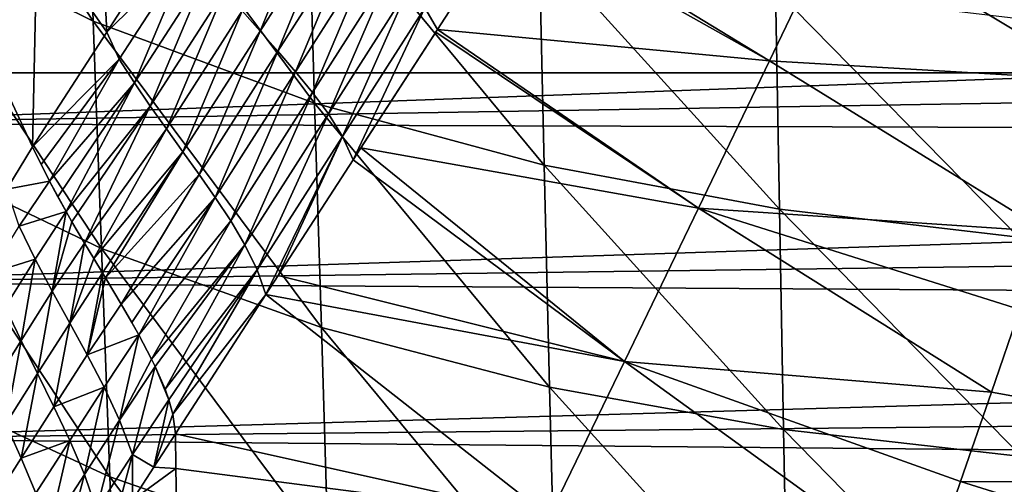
# Model space of a CAD drawing. Header units: metres. Extents: x -26 to 26, y -119 to 32.
# Tile 119 of 208: x -13.4 to -6.72, y -50.67 to -47.52. Entities that reach past the tile are written whole.
import ezdxf

# ---------------------------------------------------------------- set-up
doc = ezdxf.new("R2010")
doc.units = ezdxf.units.M
doc.layers.add('solid_13_411_041_XXX', color=7, linetype='CONTINUOUS')

msp = doc.modelspace()

# ---------------------------------------------------------------- linework, layer by layer
at = {"layer": 'solid_13_411_041_XXX'}
for points in [[(18.75638, -44.772785, 104.989876), (-19.00511, -44.936844, 104.980576), (-18.756439, -47.877621, 104.899536)], [(18.75638, -44.772785, 104.989876), (-18.756439, -47.877621, 104.899536), (18.75638, -47.877621, 104.899536)], [(-14.391638, -45.259075, 75.89595), (-12.955522, -45.991825, 75.068863), (-12.902457, -47.527439, 75.255371)], [(-14.328562, -46.820393, 76.116699), (-14.391638, -45.259075, 75.89595), (-12.902457, -47.527439, 75.255371)], [(-12.955522, -45.991825, 75.068863), (-11.443562, -46.569344, 74.332832), (-11.400249, -48.085152, 74.488739)], [(-12.902457, -47.527439, 75.255371), (-12.955522, -45.991825, 75.068863), (-11.400249, -48.085152, 74.488739)], [(-13.716693, -46.191975, 137.966141), (-13.282394, -46.923603, 138.07695), (-13.677286, -47.602333, 138.34671)], [(-13.282394, -46.923603, 138.07695), (-12.877458, -46.286709, 137.727081), (-12.8104, -47.603603, 138.198486)], [(-12.877458, -46.286709, 137.727081), (-12.669395, -47.385159, 138.119598), (-12.8104, -47.603603, 138.198486)], [(-11.443562, -46.569344, 74.332832), (-9.877484, -47.00486, 73.689957), (-9.843173, -48.506214, 73.819038)], [(-11.400249, -48.085152, 74.488739), (-11.443562, -46.569344, 74.332832), (-9.843173, -48.506214, 73.819038)], [(-11.769782, -47.595345, 138.12674), (-11.890869, -47.458202, 138.080688), (-11.403344, -46.697617, 137.677582)], [(-11.769782, -47.595345, 138.12674), (-11.403344, -46.697617, 137.677582), (-11.271908, -46.816536, 137.7314)], [(-8.314433, -47.796097, 138.01152), (-10.066386, -46.81152, 137.614899), (-10.028289, -46.752686, 137.573975)], [(-8.314433, -47.796097, 138.01152), (-10.028289, -46.752686, 137.573975), (-7.866014, -46.859119, 137.465393)], [(-11.648882, -47.732647, 138.172775), (-11.769782, -47.595345, 138.12674), (-11.271908, -46.816536, 137.7314)], [(-11.648882, -47.732647, 138.172775), (-11.271908, -46.816536, 137.7314), (-11.140519, -46.935532, 137.785385)], [(-10.566792, -47.583797, 138.070038), (-10.652624, -47.438015, 138.009811), (-10.066386, -46.81152, 137.614899)], [(-8.314433, -47.796097, 138.01152), (-10.566792, -47.583797, 138.070038), (-10.066386, -46.81152, 137.614899)], [(-14.328562, -46.820393, 76.116699), (-12.902457, -47.527439, 75.255371), (-12.847052, -49.071411, 75.399345)], [(-14.262849, -48.392132, 76.288803), (-14.328562, -46.820393, 76.116699), (-12.847052, -49.071411, 75.399345)], [(-8.314433, -47.796097, 138.01152), (-7.866014, -46.859119, 137.465393), (-6.089643, -47.92754, 137.935715)], [(-7.866014, -46.859119, 137.465393), (-5.918888, -47.419064, 137.672302), (-6.089643, -47.92754, 137.935715)], [(-13.282394, -46.923603, 138.07695), (-13.313093, -48.380222, 138.415726), (-13.677286, -47.602333, 138.34671)], [(-13.282394, -46.923603, 138.07695), (-12.8104, -47.603603, 138.198486), (-13.313093, -48.380222, 138.415726)], [(-11.529887, -47.871143, 138.219498), (-11.648882, -47.732647, 138.172775), (-11.140519, -46.935532, 137.785385)], [(-11.529887, -47.871143, 138.219498), (-11.140519, -46.935532, 137.785385), (-11.010742, -47.055611, 137.840134)], [(-9.877484, -47.00486, 73.689957), (-8.273835, -47.312698, 73.14209), (-8.247503, -48.804348, 73.248215)], [(-9.843173, -48.506214, 73.819038), (-9.877484, -47.00486, 73.689957), (-8.247503, -48.804348, 73.248215)], [(-12.241029, -47.036312, 137.941635), (-12.725347, -47.786369, 138.240387), (-12.8104, -47.603603, 138.198486)], [(-12.669395, -47.385159, 138.119598), (-12.241029, -47.036312, 137.941635), (-12.8104, -47.603603, 138.198486)], [(-12.241029, -47.036312, 137.941635), (-12.623183, -47.946751, 138.274673), (-12.725347, -47.786369, 138.240387)], [(-12.127961, -47.17968, 137.987823), (-12.623183, -47.946751, 138.274673), (-12.241029, -47.036312, 137.941635)], [(-11.414816, -48.012295, 138.266953), (-11.529887, -47.871143, 138.219498), (-11.010742, -47.055611, 137.840134)], [(-11.414816, -48.012295, 138.266953), (-11.010742, -47.055611, 137.840134), (-10.884251, -47.178215, 137.896042)], [(15.07924, -47.123005, 145.140991), (-15.079211, -47.123005, 145.140991), (-15.063796, -48.222023, 145.141083)], [(15.07924, -47.123005, 145.140991), (-15.063796, -48.222023, 145.141083), (15.07084, -47.723293, 145.141037)], [(-12.127961, -47.17968, 137.987823), (-12.516164, -48.104103, 138.309097), (-12.623183, -47.946751, 138.274673)], [(-12.010798, -47.319996, 138.034332), (-12.516164, -48.104103, 138.309097), (-12.127961, -47.17968, 137.987823)], [(-11.306706, -48.157887, 138.314362), (-11.414816, -48.012295, 138.266953), (-10.884251, -47.178215, 137.896042)], [(-11.306706, -48.157887, 138.314362), (-10.884251, -47.178215, 137.896042), (-10.763662, -47.305065, 137.953018)], [(-12.010798, -47.319996, 138.034332), (-12.405967, -48.25938, 138.343323), (-12.516164, -48.104103, 138.309097)], [(-11.890869, -47.458202, 138.080688), (-12.405967, -48.25938, 138.343323), (-12.010798, -47.319996, 138.034332)], [(-11.210201, -48.309849, 138.359482), (-11.306706, -48.157887, 138.314362), (-10.763662, -47.305065, 137.953018)], [(-11.210201, -48.309849, 138.359482), (-10.763662, -47.305065, 137.953018), (-10.652624, -47.438015, 138.009811)], [(-8.273835, -47.312698, 73.14209), (-6.644659, -47.508461, 72.691055), (-6.625182, -48.994511, 72.778229)], [(-8.247503, -48.804348, 73.248215), (-8.273835, -47.312698, 73.14209), (-6.625182, -48.994511, 72.778229)], [(-11.890869, -47.458202, 138.080688), (-12.294417, -48.413681, 138.377274), (-12.405967, -48.25938, 138.343323)], [(-11.769782, -47.595345, 138.12674), (-12.294417, -48.413681, 138.377274), (-11.890869, -47.458202, 138.080688)], [(-11.139396, -48.468468, 138.401672), (-11.210201, -48.309849, 138.359482), (-10.652624, -47.438015, 138.009811)], [(-11.139396, -48.468468, 138.401672), (-10.652624, -47.438015, 138.009811), (-10.566792, -47.583797, 138.070038)], [(-12.902457, -47.527439, 75.255371), (-11.400249, -48.085152, 74.488739), (-11.35489, -49.607502, 74.607498)], [(-12.847052, -49.071411, 75.399345), (-12.902457, -47.527439, 75.255371), (-11.35489, -49.607502, 74.607498)], [(-13.677286, -47.602333, 138.34671), (-13.313093, -48.380222, 138.415726), (-13.488841, -48.667488, 138.485016)], [(-12.8104, -47.603603, 138.198486), (-12.725347, -47.786369, 138.240387), (-13.313093, -48.380222, 138.415726)], [(-11.769782, -47.595345, 138.12674), (-12.183202, -48.568214, 138.411133), (-12.294417, -48.413681, 138.377274)], [(-11.648882, -47.732647, 138.172775), (-12.183202, -48.568214, 138.411133), (-11.769782, -47.595345, 138.12674)], [(-11.087564, -48.388359, 138.379562), (-11.139396, -48.468468, 138.401672), (-10.566792, -47.583797, 138.070038)], [(-11.087564, -48.388359, 138.379562), (-10.566792, -47.583797, 138.070038), (-10.578782, -47.602303, 138.079041)], [(-8.795727, -48.796543, 138.387894), (-11.087564, -48.388359, 138.379562), (-10.578782, -47.602303, 138.079041)], [(-8.795727, -48.796543, 138.387894), (-10.578782, -47.602303, 138.079041), (-10.566792, -47.583797, 138.070038)], [(-8.795727, -48.796543, 138.387894), (-10.566792, -47.583797, 138.070038), (-8.314433, -47.796097, 138.01152)], [(15.07084, -47.723293, 145.141037), (-15.063796, -48.222023, 145.141083), (15.062475, -48.317596, 145.141098)], [(-11.648882, -47.732647, 138.172775), (-12.074198, -48.724049, 138.445694), (-12.183202, -48.568214, 138.411133)], [(-11.529887, -47.871143, 138.219498), (-12.074198, -48.724049, 138.445694), (-11.648882, -47.732647, 138.172775)], [(-12.725347, -47.786369, 138.240387), (-13.254972, -48.500507, 138.428253), (-13.313093, -48.380222, 138.415726)], [(-12.725347, -47.786369, 138.240387), (-13.197882, -48.613976, 138.440613), (-13.254972, -48.500507, 138.428253)], [(-12.725347, -47.786369, 138.240387), (-12.623183, -47.946751, 138.274673), (-13.197882, -48.613976, 138.440613)], [(-8.795727, -48.796543, 138.387894), (-8.314433, -47.796097, 138.01152), (-6.437076, -48.955441, 138.32515)], [(-8.314433, -47.796097, 138.01152), (-6.089643, -47.92754, 137.935715), (-6.437076, -48.955441, 138.32515)], [(18.75638, -47.877621, 104.899536), (-18.756439, -47.877621, 104.899536), (-17.733347, -65.649178, 104.899536)], [(18.384905, -54.359974, 104.899536), (18.75638, -47.877621, 104.899536), (-17.733347, -65.649178, 104.899536)], [(-11.529887, -47.871143, 138.219498), (-11.969758, -48.882679, 138.480652), (-12.074198, -48.724049, 138.445694)], [(-11.414816, -48.012295, 138.266953), (-11.969758, -48.882679, 138.480652), (-11.529887, -47.871143, 138.219498)], [(-12.623183, -47.946751, 138.274673), (-13.14155, -48.720566, 138.45256), (-13.197882, -48.613976, 138.440613)], [(-12.623183, -47.946751, 138.274673), (-13.086145, -48.820473, 138.46402), (-13.14155, -48.720566, 138.45256)], [(-12.623183, -47.946751, 138.274673), (-12.516164, -48.104103, 138.309097), (-13.086145, -48.820473, 138.46402)], [(-11.414816, -48.012295, 138.266953), (-11.873291, -49.046009, 138.514069), (-11.969758, -48.882679, 138.480652)], [(-11.306706, -48.157887, 138.314362), (-11.873291, -49.046009, 138.514069), (-11.414816, -48.012295, 138.266953)], [(-11.400249, -48.085152, 74.488739), (-9.843173, -48.506214, 73.819038), (-9.807107, -50.012531, 73.915634)], [(-11.35489, -49.607502, 74.607498), (-11.400249, -48.085152, 74.488739), (-9.807107, -50.012531, 73.915634)], [(-12.516164, -48.104103, 138.309097), (-13.046725, -48.889236, 138.472015), (-13.086145, -48.820473, 138.46402)], [(-12.516164, -48.104103, 138.309097), (-12.961369, -49.033901, 138.488922), (-13.046725, -48.889236, 138.472015)], [(-12.516164, -48.104103, 138.309097), (-12.405967, -48.25938, 138.343323), (-12.961369, -49.033901, 138.488922)], [(15.062475, -48.317596, 145.141098), (-15.063796, -48.222023, 145.141083), (-15.048502, -49.300743, 145.141174)], [(-11.306706, -48.157887, 138.314362), (-11.790437, -49.216206, 138.541733), (-11.873291, -49.046009, 138.514069)], [(-11.210201, -48.309849, 138.359482), (-11.790437, -49.216206, 138.541733), (-11.306706, -48.157887, 138.314362)], [(-12.405967, -48.25938, 138.343323), (-12.89866, -49.137943, 138.501007), (-12.961369, -49.033901, 138.488922)], [(-12.405967, -48.25938, 138.343323), (-12.294417, -48.413681, 138.377274), (-12.89866, -49.137943, 138.501007)], [(15.062475, -48.317596, 145.141098), (-15.048502, -49.300743, 145.141174), (15.054146, -48.905926, 145.141144)], [(-11.210201, -48.309849, 138.359482), (-11.730659, -49.381748, 138.561752), (-11.790437, -49.216206, 138.541733)], [(-11.647325, -49.253059, 138.548462), (-11.730659, -49.381748, 138.561752), (-11.210201, -48.309849, 138.359482)], [(-11.647325, -49.253059, 138.548462), (-11.210201, -48.309849, 138.359482), (-11.139396, -48.468468, 138.401672)], [(-14.262849, -48.392132, 76.288803), (-12.847052, -49.071411, 75.399345), (-12.789546, -50.620571, 75.50901)], [(-14.194776, -49.970371, 76.421173), (-14.262849, -48.392132, 76.288803), (-12.789546, -50.620571, 75.50901)], [(-13.197882, -48.613976, 138.440613), (-13.488841, -48.667488, 138.485016), (-13.313093, -48.380222, 138.415726)], [(-13.254972, -48.500507, 138.428253), (-13.197882, -48.613976, 138.440613), (-13.313093, -48.380222, 138.415726)], [(-12.294417, -48.413681, 138.377274), (-12.839686, -49.23513, 138.512146), (-12.89866, -49.137943, 138.501007)], [(-12.294417, -48.413681, 138.377274), (-12.818138, -49.27066, 138.516174), (-12.839686, -49.23513, 138.512146)], [(-12.294417, -48.413681, 138.377274), (-12.183202, -48.568214, 138.411133), (-12.818138, -49.27066, 138.516174)], [(-9.299122, -49.837814, 138.570923), (-11.139396, -48.468468, 138.401672), (-11.087564, -48.388359, 138.379562)], [(-9.299122, -49.837814, 138.570923), (-11.087564, -48.388359, 138.379562), (-8.795727, -48.796543, 138.387894)], [(-9.299122, -49.837814, 138.570923), (-11.647325, -49.253059, 138.548462), (-11.139396, -48.468468, 138.401672)], [(-9.843173, -48.506214, 73.819038), (-8.247503, -48.804348, 73.248215), (-8.219711, -50.299629, 73.325813)], [(-9.807107, -50.012531, 73.915634), (-9.843173, -48.506214, 73.819038), (-8.219711, -50.299629, 73.325813)], [(-13.197882, -48.613976, 138.440613), (-13.404382, -48.920078, 138.507202), (-13.488841, -48.667488, 138.485016)], [(-13.086145, -48.820473, 138.46402), (-13.404382, -48.920078, 138.507202), (-13.197882, -48.613976, 138.440613)], [(-13.086145, -48.820473, 138.46402), (-13.197882, -48.613976, 138.440613), (-13.14155, -48.720566, 138.45256)], [(-12.183202, -48.568214, 138.411133), (-12.711936, -49.447598, 138.536118), (-12.818138, -49.27066, 138.516174)], [(-12.183202, -48.568214, 138.411133), (-12.074198, -48.724049, 138.445694), (-12.711936, -49.447598, 138.536118)], [(-12.074198, -48.724049, 138.445694), (-12.639217, -49.572498, 138.550369), (-12.711936, -49.447598, 138.536118)], [(-12.074198, -48.724049, 138.445694), (-12.592114, -49.656395, 138.559891), (-12.639217, -49.572498, 138.550369)], [(-12.074198, -48.724049, 138.445694), (-11.969758, -48.882679, 138.480652), (-12.592114, -49.656395, 138.559891)], [(-13.086145, -48.820473, 138.46402), (-13.295825, -49.14204, 138.524124), (-13.404382, -48.920078, 138.507202)], [(-13.180365, -49.360123, 138.541794), (-13.295825, -49.14204, 138.524124), (-13.086145, -48.820473, 138.46402)], [(-13.180365, -49.360123, 138.541794), (-13.086145, -48.820473, 138.46402), (-13.046725, -48.889236, 138.472015)], [(-9.299122, -49.837814, 138.570923), (-8.795727, -48.796543, 138.387894), (-6.809912, -50.044704, 138.551437)], [(-8.795727, -48.796543, 138.387894), (-6.617753, -49.485443, 138.457169), (-6.809912, -50.044704, 138.551437)], [(-8.795727, -48.796543, 138.387894), (-6.437076, -48.955441, 138.32515), (-6.617753, -49.485443, 138.457169)], [(-8.247503, -48.804348, 73.248215), (-6.625182, -48.994511, 72.778229), (-6.604539, -50.483097, 72.840111)], [(-8.219711, -50.299629, 73.325813), (-8.247503, -48.804348, 73.248215), (-6.604539, -50.483097, 72.840111)], [(-12.961369, -49.033901, 138.488922), (-13.180365, -49.360123, 138.541794), (-13.046725, -48.889236, 138.472015)], [(-11.969758, -48.882679, 138.480652), (-12.506006, -49.820751, 138.577713), (-12.592114, -49.656395, 138.559891)], [(-11.969758, -48.882679, 138.480652), (-11.873291, -49.046009, 138.514069), (-12.506006, -49.820751, 138.577713)], [(15.054146, -48.905926, 145.141144), (-15.048502, -49.300743, 145.141174), (15.045852, -49.488274, 145.14119)], [(-13.295825, -49.14204, 138.524124), (-13.600748, -49.23848, 138.593628), (-13.404382, -48.920078, 138.507202)], [(-13.061773, -49.576443, 138.558838), (-13.180365, -49.360123, 138.541794), (-12.961369, -49.033901, 138.488922)], [(-13.061773, -49.576443, 138.558838), (-12.961369, -49.033901, 138.488922), (-12.89866, -49.137943, 138.501007)], [(-12.847052, -49.071411, 75.399345), (-11.35489, -49.607502, 74.607498), (-11.307692, -51.133881, 74.696732)], [(-12.789546, -50.620571, 75.50901), (-12.847052, -49.071411, 75.399345), (-11.307692, -51.133881, 74.696732)], [(-11.873291, -49.046009, 138.514069), (-12.481673, -49.871143, 138.582642), (-12.506006, -49.820751, 138.577713)], [(-11.873291, -49.046009, 138.514069), (-12.414338, -50.026031, 138.594086), (-12.481673, -49.871143, 138.582642)], [(-11.873291, -49.046009, 138.514069), (-11.790437, -49.216206, 138.541733), (-12.414338, -50.026031, 138.594086)], [(-13.295825, -49.14204, 138.524124), (-13.499054, -49.468575, 138.603394), (-13.600748, -49.23848, 138.593628)], [(-13.390738, -49.694992, 138.61412), (-13.499054, -49.468575, 138.603394), (-13.295825, -49.14204, 138.524124)], [(-13.180365, -49.360123, 138.541794), (-13.390738, -49.694992, 138.61412), (-13.295825, -49.14204, 138.524124)], [(-12.839686, -49.23513, 138.512146), (-13.061773, -49.576443, 138.558838), (-12.89866, -49.137943, 138.501007)], [(-11.790437, -49.216206, 138.541733), (-12.388499, -50.097649, 138.597275), (-12.414338, -50.026031, 138.594086)], [(-11.790437, -49.216206, 138.541733), (-12.361343, -50.194469, 138.599838), (-12.388499, -50.097649, 138.597275)], [(-11.790437, -49.216206, 138.541733), (-11.730659, -49.381748, 138.561752), (-12.361343, -50.194469, 138.599838)], [(-12.943517, -49.793159, 138.574936), (-13.061773, -49.576443, 138.558838), (-12.839686, -49.23513, 138.512146)], [(-12.943517, -49.793159, 138.574936), (-12.839686, -49.23513, 138.512146), (-12.818138, -49.27066, 138.516174)], [(-12.711936, -49.447598, 138.536118), (-12.943517, -49.793159, 138.574936), (-12.818138, -49.27066, 138.516174)], [(-9.299122, -49.837814, 138.570923), (-11.730659, -49.381748, 138.561752), (-11.647325, -49.253059, 138.548462)], [(15.045852, -49.488274, 145.14119), (-15.048502, -49.300743, 145.141174), (-15.033328, -50.359177, 145.141266)], [(-13.279532, -49.919769, 138.624176), (-13.390738, -49.694992, 138.61412), (-13.180365, -49.360123, 138.541794)], [(-13.061773, -49.576443, 138.558838), (-13.279532, -49.919769, 138.624176), (-13.180365, -49.360123, 138.541794)], [(-11.730659, -49.381748, 138.561752), (-12.34429, -50.329384, 138.600632), (-12.361343, -50.194469, 138.599838)], [(-11.730659, -49.381748, 138.561752), (-9.809196, -50.891022, 138.605713), (-12.34429, -50.329384, 138.600632)], [(-9.299122, -49.837814, 138.570923), (-9.809196, -50.891022, 138.605713), (-11.730659, -49.381748, 138.561752)], [(15.045852, -49.488274, 145.14119), (-15.033328, -50.359177, 145.141266), (15.037594, -50.064644, 145.141235)], [(-13.390738, -49.694992, 138.61412), (-13.598643, -50.026611, 138.705414), (-13.499054, -49.468575, 138.603394)], [(-12.592114, -49.656395, 138.559891), (-12.943517, -49.793159, 138.574936), (-12.711936, -49.447598, 138.536118)], [(-12.592114, -49.656395, 138.559891), (-12.711936, -49.447598, 138.536118), (-12.639217, -49.572498, 138.550369)], [(-3.46014, -50.653149, 138.583389), (-6.809912, -50.044704, 138.551437), (-6.617753, -49.485443, 138.457169)], [(-13.168703, -50.144951, 138.632965), (-13.279532, -49.919769, 138.624176), (-13.061773, -49.576443, 138.558838)], [(-12.943517, -49.793159, 138.574936), (-13.168703, -50.144951, 138.632965), (-13.061773, -49.576443, 138.558838)], [(-11.35489, -49.607502, 74.607498), (-9.807107, -50.012531, 73.915634), (-9.769464, -51.521877, 73.986855)], [(-11.307692, -51.133881, 74.696732), (-11.35489, -49.607502, 74.607498), (-9.769464, -51.521877, 73.986855)], [(-12.592114, -49.656395, 138.559891), (-12.828965, -50.012417, 138.590637), (-12.943517, -49.793159, 138.574936)], [(-12.723348, -50.236423, 138.604965), (-12.828965, -50.012417, 138.590637), (-12.592114, -49.656395, 138.559891)], [(-12.723348, -50.236423, 138.604965), (-12.592114, -49.656395, 138.559891), (-12.506006, -49.820751, 138.577713)], [(-13.495014, -50.260212, 138.708435), (-13.598643, -50.026611, 138.705414), (-13.390738, -49.694992, 138.61412)], [(-13.279532, -49.919769, 138.624176), (-13.495014, -50.260212, 138.708435), (-13.390738, -49.694992, 138.61412)], [(-12.828965, -50.012417, 138.590637), (-13.168703, -50.144951, 138.632965), (-12.943517, -49.793159, 138.574936)], [(-12.481673, -49.871143, 138.582642), (-12.723348, -50.236423, 138.604965), (-12.506006, -49.820751, 138.577713)], [(-12.635478, -50.469536, 138.612732), (-12.723348, -50.236423, 138.604965), (-12.481673, -49.871143, 138.582642)], [(-12.388499, -50.097649, 138.597275), (-12.635478, -50.469536, 138.612732), (-12.481673, -49.871143, 138.582642)], [(-12.388499, -50.097649, 138.597275), (-12.481673, -49.871143, 138.582642), (-12.414338, -50.026031, 138.594086)], [(-9.299122, -49.837814, 138.570923), (-7.248012, -51.323639, 138.609619), (-9.809196, -50.891022, 138.605713)], [(-9.299122, -49.837814, 138.570923), (-7.018196, -50.651352, 138.59938), (-7.248012, -51.323639, 138.609619)], [(-9.299122, -49.837814, 138.570923), (-6.809912, -50.044704, 138.551437), (-7.018196, -50.651352, 138.59938)], [(-13.391828, -50.494202, 138.709915), (-13.495014, -50.260212, 138.708435), (-13.279532, -49.919769, 138.624176)], [(-13.168703, -50.144951, 138.632965), (-13.391828, -50.494202, 138.709915), (-13.279532, -49.919769, 138.624176)], [(-14.194776, -49.970371, 76.421173), (-12.789546, -50.620571, 75.50901), (-12.730134, -52.173115, 75.591331)], [(-14.124557, -51.55286, 76.521469), (-14.194776, -49.970371, 76.421173), (-12.730134, -52.173115, 75.591331)], [(-12.828965, -50.012417, 138.590637), (-13.061317, -50.372555, 138.640427), (-13.168703, -50.144951, 138.632965)], [(-12.962214, -50.604641, 138.646133), (-13.061317, -50.372555, 138.640427), (-12.828965, -50.012417, 138.590637)], [(-12.723348, -50.236423, 138.604965), (-12.962214, -50.604641, 138.646133), (-12.828965, -50.012417, 138.590637)], [(-9.807107, -50.012531, 73.915634), (-8.219711, -50.299629, 73.325813), (-8.190604, -51.797085, 73.381546)], [(-9.769464, -51.521877, 73.986855), (-9.807107, -50.012531, 73.915634), (-8.190604, -51.797085, 73.381546)], [(15.037594, -50.064644, 145.141235), (-15.033328, -50.359177, 145.141266), (15.029371, -50.635033, 145.141296)], [(-3.46014, -50.653149, 138.583389), (-7.018196, -50.651352, 138.59938), (-6.809912, -50.044704, 138.551437)], [(-13.061317, -50.372555, 138.640427), (-13.391828, -50.494202, 138.709915), (-13.168703, -50.144951, 138.632965)], [(-12.388499, -50.097649, 138.597275), (-12.49016, -50.554817, 138.605957), (-12.635478, -50.469536, 138.612732)], [(-12.361343, -50.194469, 138.599838), (-12.49016, -50.554817, 138.605957), (-12.388499, -50.097649, 138.597275)], [(-12.361343, -50.194469, 138.599838), (-12.34429, -50.329384, 138.600632), (-12.49016, -50.554817, 138.605957)], [(-13.391828, -50.494202, 138.709915), (-13.613269, -50.840614, 138.803528), (-13.495014, -50.260212, 138.708435)], [(-12.880159, -50.845135, 138.646942), (-12.962214, -50.604641, 138.646133), (-12.723348, -50.236423, 138.604965)], [(-12.635478, -50.469536, 138.612732), (-12.880159, -50.845135, 138.646942), (-12.723348, -50.236423, 138.604965)], [(15.029371, -50.635033, 145.141296), (-15.033328, -50.359177, 145.141266), (-15.018275, -51.397316, 145.141357)], [(-12.49016, -50.554817, 138.605957), (-12.34429, -50.329384, 138.600632), (-12.34106, -50.562721, 138.602737)], [(-12.34106, -50.562721, 138.602737), (-12.34429, -50.329384, 138.600632), (-9.809196, -50.891022, 138.605713)], [(-8.219711, -50.299629, 73.325813), (-6.604539, -50.483097, 72.840111), (-6.582841, -51.973164, 72.882996)], [(-8.190604, -51.797085, 73.381546), (-8.219711, -50.299629, 73.325813), (-6.582841, -51.973164, 72.882996)], [(-13.061317, -50.372555, 138.640427), (-13.291948, -50.730488, 138.709152), (-13.391828, -50.494202, 138.709915)], [(-13.199803, -50.970966, 138.706116), (-13.291948, -50.730488, 138.709152), (-13.061317, -50.372555, 138.640427)], [(-12.962214, -50.604641, 138.646133), (-13.199803, -50.970966, 138.706116), (-13.061317, -50.372555, 138.640427)], [(-12.635478, -50.469536, 138.612732), (-12.778724, -51.000008, 138.635681), (-12.880159, -50.845135, 138.646942)], [(-12.635478, -50.469536, 138.612732), (-12.635207, -50.778275, 138.617722), (-12.778724, -51.000008, 138.635681)], [(-12.635478, -50.469536, 138.612732), (-12.49016, -50.554817, 138.605957), (-12.635207, -50.778275, 138.617722)], [(-13.291948, -50.730488, 138.709152), (-13.613269, -50.840614, 138.803528), (-13.391828, -50.494202, 138.709915)], [(-12.635207, -50.778275, 138.617722), (-12.49016, -50.554817, 138.605957), (-12.34106, -50.562721, 138.602737)], [(-13.123795, -51.219185, 138.700058), (-13.199803, -50.970966, 138.706116), (-12.962214, -50.604641, 138.646133)], [(-12.880159, -50.845135, 138.646942), (-13.123795, -51.219185, 138.700058), (-12.962214, -50.604641, 138.646133)], [(-12.789546, -50.620571, 75.50901), (-11.307692, -51.133881, 74.696732), (-11.258825, -52.662872, 74.762802)], [(-12.730134, -52.173115, 75.591331), (-12.789546, -50.620571, 75.50901), (-11.258825, -52.662872, 74.762802)], [(-12.635207, -50.778275, 138.617722), (-12.34106, -50.562721, 138.602737), (-12.33785, -50.79504, 138.604843)], [(-12.33785, -50.79504, 138.604843), (-12.34106, -50.562721, 138.602737), (-9.809196, -50.891022, 138.605713)], [(15.029371, -50.635033, 145.141296), (-15.018275, -51.397316, 145.141357), (15.021184, -51.199444, 145.141342)], [(-7.018196, -50.651352, 138.59938), (-3.633122, -51.709995, 138.613098), (-7.248012, -51.323639, 138.609619)], [(-3.46014, -50.653149, 138.583389), (-3.633122, -51.709995, 138.613098), (-7.018196, -50.651352, 138.59938)]]:
    msp.add_3dface(points, dxfattribs=at)

doc.saveas('drawing.dxf')
